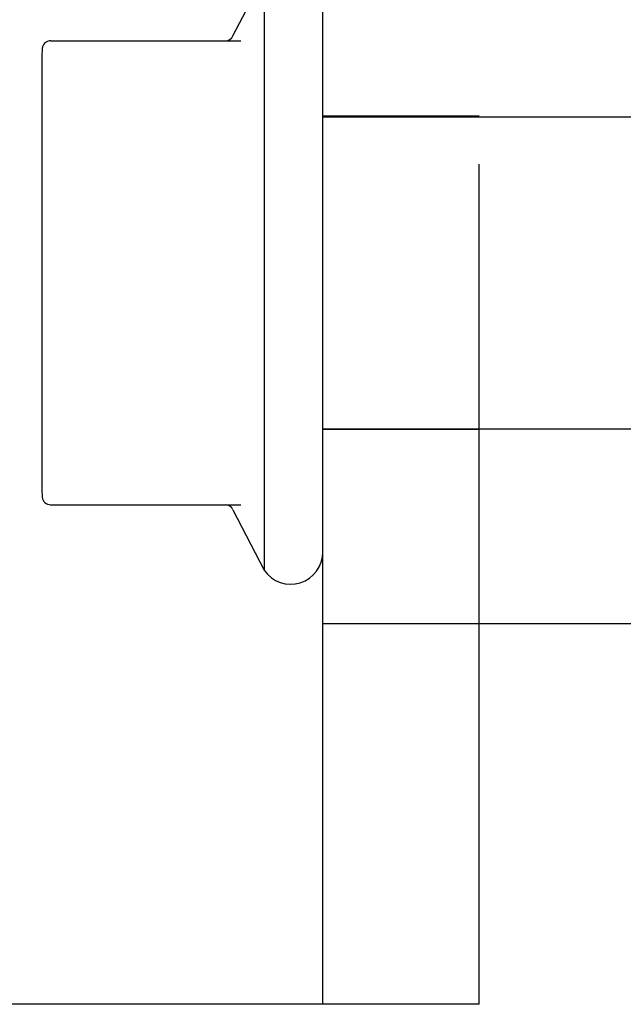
# Model space of a CAD drawing. Header units: inches. Extents: x 0 to 100, y 0 to 65.
# Tile 55 of 121: x 73.79 to 74.511, y 5.173 to 6.351. Entities that reach past the tile are written whole.
import ezdxf

# ---------------------------------------------------------------- set-up
doc = ezdxf.new("R2010")
doc.units = ezdxf.units.IN
doc.header["$LTSCALE"] = 5.5
doc.header["$MEASUREMENT"] = 0
doc.linetypes.add('HIDDEN', pattern=[0.2, 0.1, -0.1])
doc.layers.get('0').update_dxf_attribs({"linetype": 'CONTINUOUS'})
doc.layers.add('DEFAULT_2', color=8, linetype='HIDDEN')

msp = doc.modelspace()

# ---------------------------------------------------------------- linework, layer by layer
at = {"color": 3, "linetype": 'Continuous'}
for p, q in [((74.1521, 5.1728), (74.1521, 6.9228)), ((74.8951, 5.6278), (74.1521, 5.6278)), ((74.1521, 5.1728), (69.9641, 5.1728))]:
    msp.add_line(p, q, dxfattribs=at)
at = {"color": 7, "linetype": 'Continuous'}
for p, q in [((74.0447, 6.3312), (74.0821, 6.4036)), ((74.0821, 6.4036), (74.0821, 5.692)), ((73.8267, 6.3253), (74.0543, 6.3253)), ((73.8161, 6.3034), (73.8161, 5.7922)), ((73.8267, 5.7703), (74.0543, 5.7703)), ((74.0447, 5.7644), (74.0821, 5.692)), ((74.3391, 5.1728), (74.3391, 5.6278)), ((74.3391, 5.1728), (74.1521, 5.1728))]:
    msp.add_line(p, q, dxfattribs=at)
for centre, radius, start, end in [((73.8267, 6.3153), 0.01, 90, 174.8062), ((74.0356, 6.3353), 0.01, 270, 336.0321), ((73.9573, 6.3034), 0.1412, 174.7919, 180), ((73.9573, 5.7922), 0.1412, 180, 185.2081), ((73.8267, 5.7803), 0.01, 185.1938, 270), ((74.0356, 5.7603), 0.01, 23.9679, 90), ((74.1138, 5.7137), 0.0384, 214.4497, 360)]:
    msp.add_arc(centre, radius, start, end, dxfattribs=at)
at = {"layer": 'DEFAULT_2', "color": 8, "linetype": 'HIDDEN'}
for p, q in [((74.3391, 5.6278), (74.3391, 6.4678)), ((74.3391, 6.2353), (74.1521, 6.2353)), ((74.1521, 6.2343), (74.8721, 6.2343)), ((74.1521, 5.8613), (74.8721, 5.8613)), ((74.3391, 5.8603), (74.1521, 5.8603))]:
    msp.add_line(p, q, dxfattribs=at)

doc.saveas('drawing.dxf')
